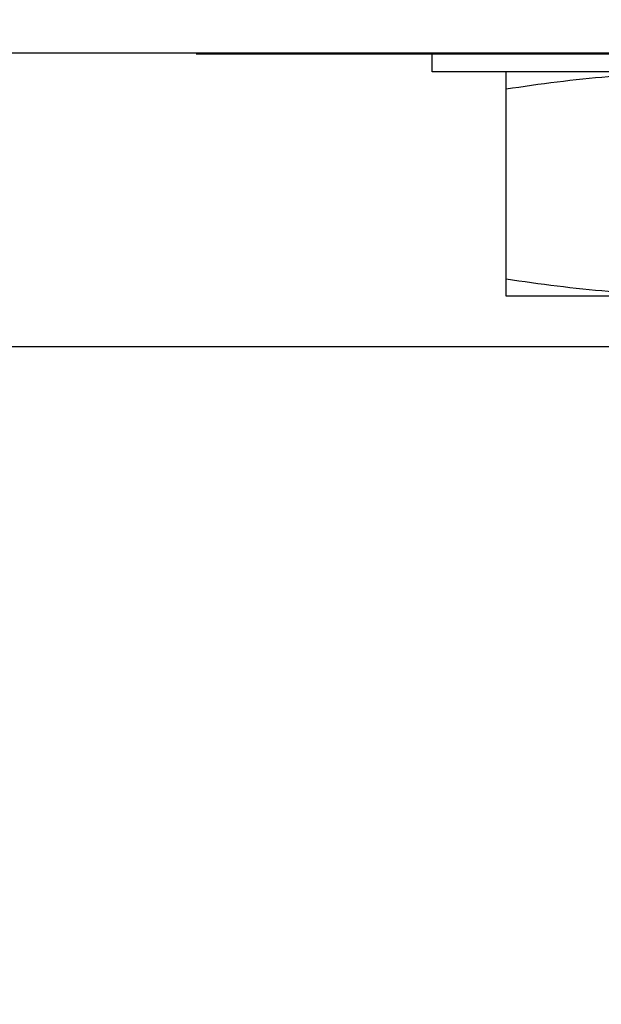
# Model space of a CAD drawing. Header units: inches. Extents: x 0 to 34, y 0 to 22.
# Tile 7 of 106: x 4.251 to 4.434, y 10.221 to 10.531. Entities that reach past the tile are written whole.
import ezdxf

# ---------------------------------------------------------------- set-up
doc = ezdxf.new("R2010")
doc.units = ezdxf.units.IN
doc.header["$LTSCALE"] = 1.87
doc.header["$MEASUREMENT"] = 0
doc.layers.get('0').update_dxf_attribs({"linetype": 'CONTINUOUS'})
doc.layers.add('DIMENSIONS', color=7, linetype='CONTINUOUS')
doc.styles.get("Standard").update_dxf_attribs({"font": 'txt', "width": 0.8})
doc.dimstyles.new('DIMSTYLE_2', dxfattribs={"dimtxt": 0.125, "dimasz": 0.18, "dimexe": 0.125, "dimexo": 0.0625, "dimgap": 0.0625, "dimtad": 0, "dimtih": 1, "dimtoh": 1, "dimlfac": 1.333333, "dimzin": 4, "dimdsep": 46, "dimtxsty": 'STANDARD', "dimblk": '_FILLED', "dimblk1": '_FILLED', "dimblk2": '_FILLED', "dimcen": 0.09, "dimadec": 0, "dimazin": 0, "dimtfac": 1, "dimtofl": 0, "dimtmove": 0, "dimatfit": 3, "dimldrblk": '_FILLED', "dimfxl": 1, "dimtolj": 1, "dimtzin": 4, "dimarcsym": 0})

# ---------------------------------------------------------------- blocks, each defined once
blk = doc.blocks.new('_FILLED')
at = {"color": 0, "linetype": 'BYBLOCK'}
blk.add_solid([(0, 0), (-1, 0.1736), (-1, -0.1736)], dxfattribs=at)
blk = doc.blocks.new('*D35')
at = {"layer": 'DIMENSIONS', "color": 2, "linetype": 'CONTINUOUS'}
for p, q in [((2.76809, 10.5202), (2.76809, 10.8802)), ((3.2759, 10.5202), (2.64309, 10.5202)), ((6.28722, 10.42769), (2.64309, 10.42769)), ((2.76809, 10.42769), (2.76809, 10.01278)), ((2.76809, 10.01278), (2.56492, 10.01278))]:
    blk.add_line(p, q, dxfattribs=at)
at = {"layer": 'DIMENSIONS', "color": 2, "linetype": 'CONTINUOUS', "xscale": 0.18, "yscale": 0.18, "zscale": 0.18}
for p, rotation in [((2.76809, 10.5202), 270), ((2.76809, 10.42769), 90)]:
    blk.add_blockref('_FILLED', p, dxfattribs=dict(at, rotation=rotation))
at = {"layer": 'DIMENSIONS', "color": 2, "linetype": 'CONTINUOUS', "insert": (2.50242, 10.07528), "char_height": 0.125, "width": 0.925, "attachment_point": 3, "line_spacing_factor": 0.9}
blk.add_mtext('.12{\\Ftxt.shx;\\W1.000000;\\H0.125000; }[3.1]', dxfattribs=at)

msp = doc.modelspace()

# ---------------------------------------------------------------- linework, layer by layer
at = {"color": 7, "linetype": 'CONTINUOUS'}
for p, q in [((3.3384, 10.5202), (9.63773, 10.5202)), ((4.6143, 10.51983), (4.3068, 10.51983)), ((4.38105, 10.5142), (4.38105, 10.5202)), ((4.68555, 10.5142), (4.38105, 10.5142)), ((4.4043, 10.4437), (4.4043, 10.5142)), ((4.6623, 10.4437), (4.4043, 10.4437))]:
    msp.add_line(p, q, dxfattribs=at)
for points, knots in [([(4.4043, 10.50886), (4.40964, 10.50968), (4.42034, 10.51118), (4.43377, 10.51261), (4.44454, 10.51342), (4.45262, 10.51387), (4.46071, 10.51414), (4.4661, 10.5142), (4.4688, 10.5142)], [0, 0, 0, 0, 0.250322, 0.500385, 0.625339, 0.750251, 0.875133, 1, 1, 1, 1]), ([(4.4688, 10.4437), (4.4661, 10.4437), (4.46071, 10.44376), (4.45262, 10.44403), (4.44454, 10.44448), (4.43377, 10.4453), (4.42034, 10.44672), (4.40964, 10.44822), (4.4043, 10.44905)], [0, 0, 0, 0, 0.124867, 0.249749, 0.374661, 0.499615, 0.749678, 1, 1, 1, 1])]:
    msp.add_open_spline(points, degree=3, knots=knots, dxfattribs=at)

# ---------------------------------------------------------------- dimensions: what is measured, and where the dimension line sits
at = {"layer": 'DIMENSIONS', "color": 2, "linetype": 'CONTINUOUS'}
dim = msp.add_linear_dim(base=(2.76809, 10.42769), p1=(3.3384, 10.5202), p2=(6.34972, 10.42769), angle=270, dimstyle='DIMSTYLE_2', dxfattribs=at)
dim.commit()
dim.dimension.update_dxf_attribs({"geometry": '*D35', "text_midpoint": (2.03992, 10.01278), "dimtype": 160})

doc.saveas('drawing.dxf')
